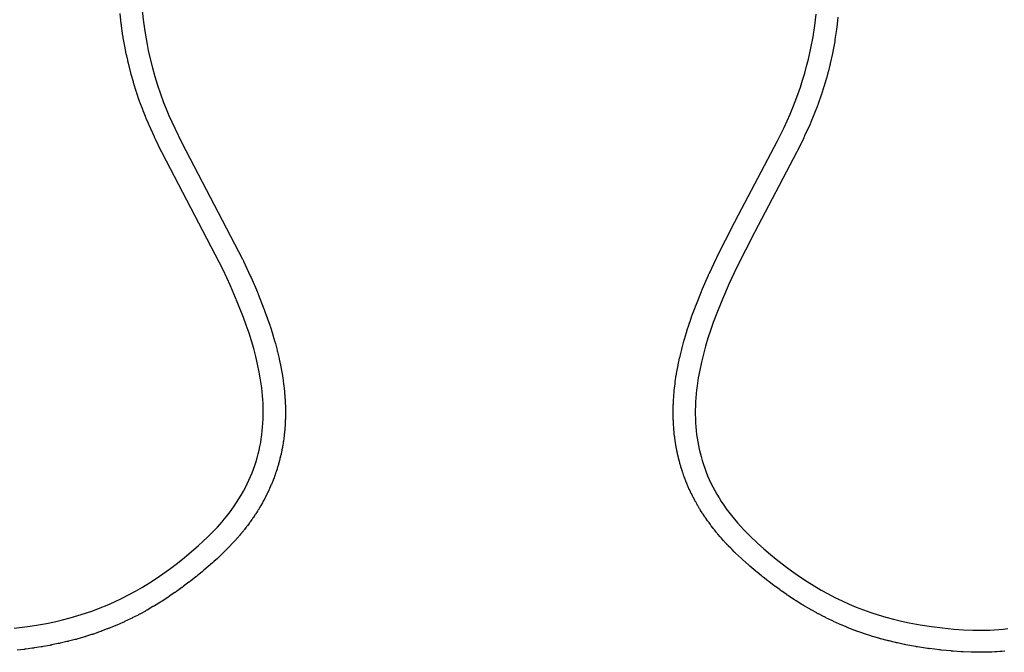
# Model space of a CAD drawing. Extents: x 81 to 161, y -172 to -32.
# Tile 58 of 94: x 135 to 144, y -120 to -114. Entities that reach past the tile are written whole.
import ezdxf

# ---------------------------------------------------------------- set-up
doc = ezdxf.new("R2010")
doc.units = 0
doc.header["$MEASUREMENT"] = 0
doc.layers.add('BLACK', color=7, linetype='CONTINUOUS')

msp = doc.modelspace()

# ---------------------------------------------------------------- linework, layer by layer
at = {"layer": 'BLACK', "linetype": 'CONTINUOUS'}
for p, q in [((136.49, -114.202), (136.501, -114.304)), ((136.301, -114.32), (136.291, -114.228)), ((142.551, -114.335), (142.563, -114.233)), ((142.761, -114.261), (142.75, -114.353)), ((136.301, -114.321), (136.301, -114.32)), ((136.302, -114.328), (136.301, -114.321)), ((136.303, -114.335), (136.302, -114.328)), ((136.303, -114.337), (136.303, -114.335)), ((136.316, -114.428), (136.303, -114.337)), ((136.501, -114.304), (136.515, -114.405)), ((142.536, -114.437), (142.551, -114.335)), ((142.748, -114.37), (142.734, -114.462)), ((142.749, -114.369), (142.748, -114.37)), ((142.75, -114.355), (142.749, -114.362)), ((142.749, -114.362), (142.749, -114.369)), ((142.75, -114.353), (142.75, -114.355)), ((136.316, -114.43), (136.316, -114.428)), ((136.318, -114.436), (136.316, -114.43)), ((136.319, -114.443), (136.318, -114.436)), ((136.319, -114.445), (136.319, -114.443)), ((136.335, -114.535), (136.319, -114.445)), ((136.515, -114.405), (136.533, -114.506)), ((142.517, -114.538), (142.536, -114.437)), ((142.731, -114.479), (142.714, -114.569)), ((142.732, -114.477), (142.731, -114.479)), ((142.733, -114.47), (142.732, -114.477)), ((142.734, -114.463), (142.733, -114.47)), ((142.734, -114.462), (142.734, -114.463)), ((136.335, -114.536), (136.335, -114.535)), ((136.337, -114.544), (136.335, -114.536)), ((136.338, -114.551), (136.337, -114.544)), ((136.338, -114.552), (136.338, -114.551)), ((136.346, -114.592), (136.338, -114.552)), ((136.533, -114.506), (136.544, -114.559)), ((136.544, -114.559), (136.555, -114.611)), ((142.494, -114.639), (142.517, -114.538)), ((142.714, -114.569), (142.714, -114.571)), ((136.346, -114.593), (136.346, -114.592)), ((136.348, -114.6), (136.346, -114.593)), ((136.35, -114.608), (136.348, -114.6)), ((136.35, -114.609), (136.35, -114.608)), ((136.359, -114.648), (136.35, -114.609)), ((136.359, -114.65), (136.359, -114.648)), ((136.361, -114.657), (136.359, -114.65)), ((136.362, -114.664), (136.361, -114.657)), ((136.555, -114.611), (136.582, -114.716)), ((142.478, -114.702), (142.494, -114.639)), ((142.711, -114.587), (142.691, -114.676)), ((142.713, -114.578), (142.711, -114.585)), ((142.711, -114.585), (142.711, -114.587)), ((142.714, -114.571), (142.713, -114.578)), ((136.363, -114.665), (136.362, -114.664)), ((136.386, -114.759), (136.363, -114.665)), ((136.582, -114.716), (136.604, -114.796)), ((142.461, -114.766), (142.478, -114.702)), ((142.674, -114.746), (142.672, -114.753)), ((142.687, -114.693), (142.674, -114.745)), ((142.674, -114.745), (142.674, -114.746)), ((142.689, -114.685), (142.687, -114.692)), ((142.687, -114.692), (142.687, -114.693)), ((142.691, -114.678), (142.689, -114.685)), ((142.691, -114.676), (142.691, -114.678)), ((136.386, -114.761), (136.386, -114.759)), ((136.388, -114.768), (136.386, -114.761)), ((136.39, -114.775), (136.388, -114.768)), ((136.391, -114.776), (136.39, -114.775)), ((136.41, -114.844), (136.391, -114.776)), ((136.604, -114.796), (136.628, -114.874)), ((142.422, -114.891), (142.442, -114.829)), ((142.442, -114.829), (142.461, -114.766)), ((142.651, -114.829), (142.636, -114.879)), ((142.653, -114.821), (142.651, -114.828)), ((142.651, -114.828), (142.651, -114.829)), ((142.655, -114.813), (142.653, -114.821)), ((142.656, -114.812), (142.655, -114.813)), ((142.669, -114.761), (142.656, -114.812)), ((142.67, -114.761), (142.669, -114.761)), ((142.672, -114.753), (142.67, -114.761)), ((136.41, -114.845), (136.41, -114.844)), ((136.412, -114.852), (136.41, -114.845)), ((136.414, -114.859), (136.412, -114.852)), ((136.415, -114.86), (136.414, -114.859)), ((136.435, -114.927), (136.415, -114.86)), ((136.628, -114.874), (136.655, -114.952)), ((142.391, -114.982), (142.422, -114.891)), ((142.631, -114.896), (142.615, -114.946)), ((142.633, -114.888), (142.631, -114.895)), ((142.631, -114.895), (142.631, -114.896)), ((142.636, -114.88), (142.633, -114.888)), ((142.636, -114.879), (142.636, -114.88)), ((136.436, -114.929), (136.435, -114.927)), ((136.438, -114.936), (136.436, -114.929)), ((136.44, -114.943), (136.438, -114.936)), ((136.441, -114.944), (136.44, -114.943)), ((136.463, -115.011), (136.441, -114.944)), ((136.464, -115.012), (136.463, -115.011)), ((136.466, -115.019), (136.464, -115.012)), ((136.655, -114.952), (136.683, -115.029)), ((142.361, -115.059), (142.391, -114.982)), ((142.609, -114.963), (142.581, -115.042)), ((142.61, -114.962), (142.609, -114.963)), ((142.612, -114.955), (142.61, -114.962)), ((142.614, -114.948), (142.612, -114.955)), ((142.615, -114.946), (142.614, -114.948)), ((136.468, -115.026), (136.466, -115.019)), ((136.469, -115.027), (136.468, -115.026)), ((136.494, -115.093), (136.469, -115.027)), ((136.494, -115.094), (136.494, -115.093)), ((136.497, -115.101), (136.494, -115.094)), ((136.499, -115.108), (136.497, -115.101)), ((136.683, -115.029), (136.707, -115.087)), ((136.707, -115.087), (136.731, -115.145)), ((142.329, -115.135), (142.361, -115.059)), ((142.575, -115.059), (142.55, -115.125)), ((142.576, -115.057), (142.575, -115.059)), ((142.578, -115.05), (142.576, -115.057)), ((142.581, -115.044), (142.578, -115.05)), ((142.581, -115.042), (142.581, -115.044)), ((136.5, -115.109), (136.499, -115.108)), ((136.519, -115.156), (136.5, -115.109)), ((136.519, -115.157), (136.519, -115.156)), ((136.522, -115.164), (136.519, -115.157)), ((136.525, -115.171), (136.522, -115.164)), ((136.525, -115.172), (136.525, -115.171)), ((136.545, -115.218), (136.525, -115.172)), ((136.731, -115.145), (136.784, -115.262)), ((142.275, -115.254), (142.329, -115.135)), ((142.543, -115.141), (142.516, -115.207)), ((142.544, -115.14), (142.543, -115.141)), ((142.547, -115.133), (142.544, -115.14)), ((142.55, -115.126), (142.547, -115.133)), ((142.55, -115.125), (142.55, -115.126)), ((136.545, -115.219), (136.545, -115.218)), ((136.548, -115.226), (136.545, -115.219)), ((136.551, -115.233), (136.548, -115.226)), ((136.552, -115.234), (136.551, -115.233)), ((136.6, -115.339), (136.552, -115.234)), ((136.784, -115.262), (136.848, -115.392)), ((142.216, -115.376), (142.275, -115.254)), ((142.509, -115.223), (142.46, -115.331)), ((142.51, -115.221), (142.509, -115.223)), ((142.513, -115.215), (142.51, -115.221)), ((142.516, -115.208), (142.513, -115.215)), ((142.516, -115.207), (142.516, -115.208)), ((136.6, -115.341), (136.6, -115.339)), ((136.604, -115.347), (136.6, -115.341)), ((136.607, -115.354), (136.604, -115.347)), ((136.607, -115.355), (136.607, -115.354)), ((136.665, -115.474), (136.607, -115.355)), ((142.453, -115.347), (142.399, -115.458)), ((142.457, -115.339), (142.453, -115.346)), ((142.453, -115.346), (142.453, -115.347)), ((142.46, -115.332), (142.457, -115.339)), ((142.46, -115.331), (142.46, -115.332)), ((136.848, -115.392), (137.395, -116.443)), ((141.834, -116.1), (142.216, -115.376)), ((136.666, -115.475), (136.665, -115.474)), ((136.669, -115.482), (136.666, -115.475)), ((136.672, -115.488), (136.669, -115.482)), ((136.673, -115.489), (136.672, -115.488)), ((137.219, -116.539), (136.673, -115.489)), ((142.391, -115.474), (142.008, -116.2)), ((142.392, -115.472), (142.391, -115.474)), ((142.395, -115.466), (142.392, -115.472)), ((142.398, -115.46), (142.395, -115.466)), ((142.399, -115.458), (142.398, -115.46)), ((141.67, -116.425), (141.826, -116.116)), ((141.826, -116.115), (141.83, -116.108)), ((141.826, -116.116), (141.826, -116.115)), ((141.83, -116.108), (141.833, -116.101)), ((141.833, -116.101), (141.834, -116.1)), ((142.008, -116.2), (141.846, -116.52)), ((141.663, -116.439), (141.666, -116.433)), ((141.666, -116.433), (141.669, -116.426)), ((141.669, -116.426), (141.67, -116.425)), ((137.395, -116.443), (137.396, -116.445)), ((137.396, -116.445), (137.399, -116.451)), ((137.399, -116.451), (137.402, -116.456)), ((137.402, -116.456), (137.402, -116.459)), ((137.402, -116.459), (137.464, -116.591)), ((141.602, -116.569), (141.662, -116.44)), ((141.662, -116.44), (141.663, -116.439)), ((141.846, -116.52), (141.781, -116.66)), ((137.285, -116.681), (137.219, -116.539)), ((137.464, -116.591), (137.465, -116.592)), ((137.465, -116.592), (137.467, -116.599)), ((137.467, -116.599), (137.471, -116.606)), ((137.471, -116.606), (137.471, -116.607)), ((137.471, -116.607), (137.528, -116.74)), ((141.538, -116.716), (141.595, -116.585)), ((141.595, -116.584), (141.598, -116.577)), ((141.595, -116.585), (141.595, -116.584)), ((141.598, -116.577), (141.601, -116.57)), ((141.601, -116.57), (141.602, -116.569)), ((137.347, -116.825), (137.285, -116.681)), ((141.781, -116.66), (141.719, -116.801)), ((137.528, -116.74), (137.529, -116.742)), ((137.529, -116.742), (137.532, -116.748)), ((137.532, -116.748), (137.535, -116.755)), ((137.535, -116.755), (137.535, -116.757)), ((137.535, -116.757), (137.587, -116.888)), ((141.479, -116.862), (141.531, -116.732)), ((141.531, -116.732), (141.532, -116.73)), ((141.532, -116.73), (141.534, -116.724)), ((141.534, -116.724), (141.537, -116.717)), ((141.537, -116.717), (141.538, -116.716)), ((137.403, -116.966), (137.347, -116.825)), ((141.473, -116.877), (141.476, -116.87)), ((141.473, -116.878), (141.473, -116.877)), ((141.476, -116.87), (141.478, -116.863)), ((141.478, -116.863), (141.479, -116.862)), ((141.719, -116.801), (141.662, -116.942)), ((137.587, -116.888), (137.587, -116.889)), ((137.587, -116.889), (137.59, -116.896)), ((137.59, -116.896), (137.593, -116.903)), ((137.593, -116.903), (137.593, -116.904)), ((137.593, -116.904), (137.614, -116.963)), ((137.614, -116.963), (137.615, -116.963)), ((137.615, -116.963), (137.617, -116.971)), ((141.425, -117.012), (141.445, -116.953)), ((141.445, -116.952), (141.448, -116.945)), ((141.445, -116.953), (141.445, -116.952)), ((141.448, -116.945), (141.451, -116.938)), ((141.451, -116.937), (141.473, -116.878)), ((141.451, -116.938), (141.451, -116.937)), ((141.662, -116.942), (141.636, -117.012)), ((137.428, -117.037), (137.403, -116.966)), ((137.453, -117.109), (137.428, -117.037)), ((137.617, -116.971), (137.62, -116.978)), ((137.62, -116.978), (137.62, -116.979)), ((137.62, -116.979), (137.64, -117.038)), ((137.64, -117.038), (137.64, -117.039)), ((137.64, -117.039), (137.643, -117.046)), ((137.643, -117.046), (137.645, -117.053)), ((137.645, -117.053), (137.645, -117.055)), ((141.4, -117.087), (141.419, -117.028)), ((141.419, -117.027), (141.422, -117.02)), ((141.419, -117.028), (141.419, -117.027)), ((141.422, -117.02), (141.424, -117.013)), ((141.424, -117.013), (141.425, -117.012)), ((141.636, -117.012), (141.612, -117.084)), ((137.475, -117.178), (137.453, -117.109)), ((137.645, -117.055), (137.663, -117.112)), ((137.663, -117.112), (137.664, -117.113)), ((137.664, -117.113), (137.666, -117.12)), ((137.666, -117.12), (137.668, -117.127)), ((137.668, -117.127), (137.668, -117.128)), ((137.668, -117.128), (137.685, -117.186)), ((141.377, -117.163), (141.395, -117.104)), ((141.395, -117.103), (141.398, -117.095)), ((141.395, -117.104), (141.395, -117.103)), ((141.398, -117.095), (141.4, -117.088)), ((141.4, -117.088), (141.4, -117.087)), ((141.612, -117.084), (141.588, -117.155)), ((137.495, -117.248), (137.475, -117.178)), ((137.685, -117.186), (137.686, -117.187)), ((137.686, -117.187), (137.688, -117.194)), ((137.688, -117.194), (137.69, -117.202)), ((137.69, -117.202), (137.69, -117.203)), ((137.69, -117.203), (137.705, -117.261)), ((141.356, -117.24), (141.372, -117.18)), ((141.372, -117.18), (141.373, -117.179)), ((141.373, -117.179), (141.375, -117.171)), ((141.375, -117.171), (141.377, -117.164)), ((141.377, -117.164), (141.377, -117.163)), ((141.567, -117.226), (141.548, -117.298)), ((141.588, -117.155), (141.567, -117.226)), ((137.513, -117.318), (137.495, -117.248)), ((137.53, -117.388), (137.513, -117.318)), ((137.705, -117.261), (137.706, -117.262)), ((137.706, -117.262), (137.707, -117.269)), ((137.707, -117.269), (137.709, -117.277)), ((137.709, -117.277), (137.709, -117.278)), ((137.709, -117.278), (137.723, -117.337)), ((141.335, -117.326), (141.337, -117.318)), ((141.337, -117.317), (141.352, -117.257)), ((141.337, -117.318), (141.337, -117.317)), ((141.352, -117.255), (141.354, -117.248)), ((141.352, -117.257), (141.352, -117.255)), ((141.354, -117.248), (141.356, -117.241)), ((141.356, -117.241), (141.356, -117.24)), ((141.548, -117.298), (141.53, -117.37)), ((137.545, -117.459), (137.53, -117.388)), ((137.723, -117.337), (137.724, -117.338)), ((137.724, -117.338), (137.725, -117.345)), ((137.725, -117.345), (137.727, -117.352)), ((137.727, -117.352), (137.727, -117.354)), ((137.727, -117.354), (137.739, -117.413)), ((141.317, -117.409), (141.319, -117.402)), ((141.317, -117.411), (141.317, -117.409)), ((141.319, -117.402), (141.32, -117.395)), ((141.32, -117.394), (141.333, -117.334)), ((141.32, -117.395), (141.32, -117.394)), ((141.333, -117.333), (141.335, -117.326)), ((141.333, -117.334), (141.333, -117.333)), ((141.53, -117.37), (141.515, -117.441)), ((137.557, -117.53), (137.545, -117.459)), ((137.739, -117.413), (137.74, -117.415)), ((137.74, -117.415), (137.741, -117.422)), ((137.741, -117.422), (137.743, -117.429)), ((137.743, -117.429), (137.743, -117.431)), ((137.743, -117.431), (137.753, -117.491)), ((137.753, -117.491), (137.754, -117.492)), ((137.754, -117.492), (137.755, -117.499)), ((141.294, -117.548), (141.303, -117.488)), ((141.303, -117.486), (141.305, -117.479)), ((141.303, -117.488), (141.303, -117.486)), ((141.305, -117.479), (141.306, -117.472)), ((141.306, -117.471), (141.317, -117.411)), ((141.306, -117.472), (141.306, -117.471)), ((141.515, -117.441), (141.502, -117.512)), ((137.567, -117.602), (137.557, -117.53)), ((137.755, -117.499), (137.756, -117.506)), ((137.756, -117.506), (137.756, -117.508)), ((137.756, -117.508), (137.764, -117.568)), ((137.764, -117.568), (137.764, -117.569)), ((137.764, -117.569), (137.765, -117.577)), ((137.765, -117.577), (137.766, -117.584)), ((137.766, -117.584), (137.766, -117.585)), ((137.766, -117.585), (137.769, -117.608)), ((141.289, -117.588), (141.292, -117.566)), ((141.292, -117.564), (141.293, -117.557)), ((141.292, -117.566), (141.292, -117.564)), ((141.293, -117.557), (141.294, -117.55)), ((141.294, -117.55), (141.294, -117.548)), ((141.491, -117.584), (141.487, -117.619)), ((141.502, -117.512), (141.491, -117.584)), ((137.571, -117.637), (137.567, -117.602)), ((137.574, -117.673), (137.571, -117.637)), ((137.577, -117.708), (137.574, -117.673)), ((137.769, -117.608), (137.769, -117.609)), ((137.769, -117.609), (137.77, -117.616)), ((137.77, -117.616), (137.771, -117.624)), ((137.771, -117.624), (137.771, -117.625)), ((137.771, -117.625), (137.773, -117.647)), ((137.773, -117.647), (137.773, -117.648)), ((137.773, -117.648), (137.773, -117.656)), ((137.773, -117.656), (137.774, -117.664)), ((137.774, -117.664), (137.774, -117.664)), ((137.774, -117.664), (137.776, -117.686)), ((141.281, -117.668), (141.283, -117.645)), ((141.281, -117.669), (141.281, -117.668)), ((141.281, -117.677), (141.281, -117.669)), ((141.283, -117.644), (141.284, -117.636)), ((141.283, -117.645), (141.283, -117.644)), ((141.284, -117.636), (141.285, -117.628)), ((141.285, -117.627), (141.287, -117.605)), ((141.285, -117.628), (141.285, -117.627)), ((141.287, -117.604), (141.288, -117.597)), ((141.287, -117.605), (141.287, -117.604)), ((141.288, -117.597), (141.289, -117.589)), ((141.289, -117.589), (141.289, -117.588)), ((141.483, -117.655), (141.48, -117.692)), ((141.487, -117.619), (141.483, -117.655)), ((137.579, -117.743), (137.577, -117.708)), ((137.58, -117.779), (137.579, -117.743)), ((137.776, -117.686), (137.776, -117.687)), ((137.776, -117.687), (137.776, -117.695)), ((137.776, -117.695), (137.777, -117.703)), ((137.777, -117.703), (137.777, -117.704)), ((137.777, -117.704), (137.778, -117.725)), ((137.778, -117.725), (137.778, -117.726)), ((137.778, -117.726), (137.779, -117.734)), ((137.779, -117.734), (137.779, -117.742)), ((137.779, -117.742), (137.779, -117.743)), ((137.779, -117.743), (137.78, -117.765)), ((141.276, -117.752), (141.277, -117.751)), ((141.276, -117.76), (141.276, -117.752)), ((141.276, -117.768), (141.276, -117.76)), ((141.277, -117.751), (141.278, -117.727)), ((141.278, -117.711), (141.279, -117.71)), ((141.278, -117.719), (141.278, -117.711)), ((141.278, -117.726), (141.278, -117.719)), ((141.278, -117.727), (141.278, -117.726)), ((141.279, -117.71), (141.28, -117.686)), ((141.28, -117.685), (141.281, -117.677)), ((141.28, -117.686), (141.28, -117.685)), ((141.478, -117.729), (141.476, -117.767)), ((141.48, -117.692), (141.478, -117.729)), ((137.579, -117.884), (137.58, -117.849)), ((137.581, -117.814), (137.58, -117.779)), ((137.58, -117.849), (137.581, -117.814)), ((137.78, -117.765), (137.78, -117.766)), ((137.78, -117.766), (137.78, -117.773)), ((137.78, -117.773), (137.78, -117.781)), ((137.78, -117.781), (137.78, -117.782)), ((137.78, -117.782), (137.78, -117.804)), ((137.78, -117.804), (137.781, -117.805)), ((137.781, -117.822), (137.78, -117.844)), ((137.78, -117.844), (137.781, -117.845)), ((137.781, -117.845), (137.78, -117.852)), ((137.78, -117.852), (137.78, -117.86)), ((137.781, -117.805), (137.781, -117.813)), ((137.781, -117.813), (137.781, -117.821)), ((137.781, -117.821), (137.781, -117.822)), ((141.275, -117.793), (141.276, -117.769)), ((141.275, -117.794), (141.275, -117.793)), ((141.275, -117.802), (141.275, -117.794)), ((141.275, -117.809), (141.275, -117.802)), ((141.275, -117.81), (141.275, -117.809)), ((141.275, -117.835), (141.275, -117.81)), ((141.275, -117.836), (141.275, -117.835)), ((141.275, -117.843), (141.275, -117.836)), ((141.275, -117.851), (141.275, -117.843)), ((141.275, -117.852), (141.275, -117.851)), ((141.276, -117.876), (141.275, -117.852)), ((141.276, -117.769), (141.276, -117.768)), ((141.476, -117.767), (141.475, -117.804)), ((141.475, -117.804), (141.475, -117.841)), ((141.475, -117.841), (141.476, -117.879)), ((137.575, -117.955), (137.578, -117.92)), ((137.578, -117.92), (137.579, -117.884)), ((137.777, -117.94), (137.775, -117.962)), ((137.778, -117.931), (137.777, -117.939)), ((137.777, -117.939), (137.777, -117.94)), ((137.779, -117.901), (137.778, -117.923)), ((137.778, -117.923), (137.778, -117.924)), ((137.778, -117.924), (137.778, -117.931)), ((137.78, -117.884), (137.779, -117.892)), ((137.779, -117.892), (137.779, -117.899)), ((137.779, -117.899), (137.779, -117.901)), ((137.78, -117.86), (137.78, -117.861)), ((137.78, -117.861), (137.78, -117.883)), ((137.78, -117.883), (137.78, -117.884)), ((141.276, -117.877), (141.276, -117.876)), ((141.276, -117.885), (141.276, -117.877)), ((141.276, -117.893), (141.276, -117.885)), ((141.277, -117.894), (141.276, -117.893)), ((141.278, -117.918), (141.277, -117.894)), ((141.277, -117.919), (141.278, -117.918)), ((141.278, -117.927), (141.277, -117.919)), ((141.278, -117.934), (141.278, -117.927)), ((141.279, -117.935), (141.278, -117.934)), ((141.28, -117.96), (141.279, -117.935)), ((141.476, -117.879), (141.478, -117.916)), ((141.478, -117.916), (141.48, -117.953)), ((137.563, -118.06), (137.568, -118.025)), ((137.568, -118.025), (137.572, -117.99)), ((137.572, -117.99), (137.575, -117.955)), ((137.77, -118.019), (137.768, -118.042)), ((137.771, -118.011), (137.77, -118.018)), ((137.77, -118.018), (137.77, -118.019)), ((137.772, -118.003), (137.771, -118.011)), ((137.774, -117.979), (137.772, -118.002)), ((137.772, -118.002), (137.772, -118.003)), ((137.775, -117.971), (137.774, -117.978)), ((137.774, -117.978), (137.774, -117.979)), ((137.775, -117.962), (137.775, -117.963)), ((137.775, -117.963), (137.775, -117.971)), ((141.28, -117.961), (141.28, -117.96)), ((141.281, -117.968), (141.28, -117.961)), ((141.281, -117.976), (141.281, -117.968)), ((141.282, -117.977), (141.281, -117.976)), ((141.284, -117.998), (141.282, -117.977)), ((141.283, -118), (141.284, -117.998)), ((141.284, -118.007), (141.283, -118)), ((141.285, -118.015), (141.284, -118.007)), ((141.285, -118.016), (141.285, -118.015)), ((141.288, -118.037), (141.285, -118.016)), ((141.48, -117.953), (141.483, -117.987)), ((141.483, -117.987), (141.487, -118.021)), ((141.487, -118.021), (141.492, -118.055)), ((137.551, -118.129), (137.558, -118.095)), ((137.558, -118.095), (137.563, -118.06)), ((137.76, -118.098), (137.756, -118.121)), ((137.761, -118.09), (137.76, -118.097)), ((137.76, -118.097), (137.76, -118.098)), ((137.762, -118.082), (137.761, -118.09)), ((137.765, -118.059), (137.762, -118.081)), ((137.762, -118.081), (137.762, -118.082)), ((137.766, -118.058), (137.765, -118.059)), ((137.767, -118.05), (137.766, -118.058)), ((137.768, -118.043), (137.767, -118.05)), ((137.768, -118.042), (137.768, -118.043)), ((141.288, -118.038), (141.288, -118.037)), ((141.289, -118.046), (141.288, -118.038)), ((141.29, -118.053), (141.289, -118.046)), ((141.29, -118.054), (141.29, -118.053)), ((141.293, -118.076), (141.29, -118.054)), ((141.293, -118.077), (141.293, -118.076)), ((141.294, -118.084), (141.293, -118.077)), ((141.295, -118.092), (141.294, -118.084)), ((141.295, -118.093), (141.295, -118.092)), ((141.299, -118.114), (141.295, -118.093)), ((141.299, -118.115), (141.299, -118.114)), ((141.3, -118.123), (141.299, -118.115)), ((141.492, -118.055), (141.497, -118.089)), ((141.497, -118.089), (141.503, -118.122)), ((137.527, -118.232), (137.536, -118.198)), ((137.536, -118.198), (137.544, -118.164)), ((137.544, -118.164), (137.551, -118.129)), ((137.739, -118.208), (137.737, -118.215)), ((137.741, -118.201), (137.739, -118.208)), ((137.745, -118.177), (137.741, -118.2)), ((137.741, -118.2), (137.741, -118.201)), ((137.746, -118.176), (137.745, -118.177)), ((137.747, -118.169), (137.746, -118.176)), ((137.749, -118.161), (137.747, -118.169)), ((137.753, -118.138), (137.749, -118.16)), ((137.749, -118.16), (137.749, -118.161)), ((137.755, -118.129), (137.753, -118.137)), ((137.753, -118.137), (137.753, -118.138)), ((137.756, -118.122), (137.755, -118.129)), ((137.756, -118.121), (137.756, -118.122)), ((141.301, -118.13), (141.3, -118.123)), ((141.302, -118.131), (141.301, -118.13)), ((141.306, -118.152), (141.302, -118.131)), ((141.306, -118.154), (141.306, -118.152)), ((141.307, -118.161), (141.306, -118.154)), ((141.308, -118.168), (141.307, -118.161)), ((141.309, -118.17), (141.308, -118.168)), ((141.313, -118.191), (141.309, -118.17)), ((141.313, -118.192), (141.313, -118.191)), ((141.315, -118.199), (141.313, -118.192)), ((141.317, -118.207), (141.315, -118.199)), ((141.317, -118.208), (141.317, -118.207)), ((141.322, -118.229), (141.317, -118.208)), ((141.503, -118.122), (141.51, -118.156)), ((141.51, -118.156), (141.518, -118.189)), ((141.518, -118.189), (141.527, -118.222)), ((137.505, -118.301), (137.516, -118.266)), ((137.516, -118.266), (137.527, -118.232)), ((137.717, -118.294), (137.71, -118.317)), ((137.719, -118.286), (137.717, -118.293)), ((137.717, -118.293), (137.717, -118.294)), ((137.721, -118.279), (137.719, -118.286)), ((137.727, -118.256), (137.721, -118.278)), ((137.721, -118.278), (137.721, -118.279)), ((137.728, -118.254), (137.727, -118.256)), ((137.729, -118.247), (137.728, -118.254)), ((137.731, -118.24), (137.729, -118.247)), ((137.737, -118.217), (137.731, -118.239)), ((137.731, -118.239), (137.731, -118.24)), ((137.737, -118.215), (137.737, -118.217)), ((141.322, -118.23), (141.322, -118.229)), ((141.324, -118.237), (141.322, -118.23)), ((141.326, -118.244), (141.324, -118.237)), ((141.326, -118.246), (141.326, -118.244)), ((141.332, -118.266), (141.326, -118.246)), ((141.332, -118.268), (141.332, -118.266)), ((141.334, -118.275), (141.332, -118.268)), ((141.336, -118.282), (141.334, -118.275)), ((141.336, -118.283), (141.336, -118.282)), ((141.343, -118.307), (141.336, -118.283)), ((141.527, -118.222), (141.537, -118.257)), ((141.537, -118.257), (141.548, -118.292)), ((141.548, -118.292), (141.56, -118.327)), ((137.466, -118.402), (137.48, -118.368)), ((137.48, -118.368), (137.493, -118.335)), ((137.493, -118.335), (137.505, -118.301)), ((137.692, -118.373), (137.684, -118.396)), ((137.695, -118.365), (137.692, -118.372)), ((137.692, -118.372), (137.692, -118.373)), ((137.697, -118.358), (137.695, -118.365)), ((137.705, -118.334), (137.697, -118.357)), ((137.697, -118.357), (137.697, -118.358)), ((137.707, -118.326), (137.705, -118.333)), ((137.705, -118.333), (137.705, -118.334)), ((137.71, -118.319), (137.707, -118.326)), ((137.71, -118.317), (137.71, -118.319)), ((141.343, -118.308), (141.343, -118.307)), ((141.345, -118.315), (141.343, -118.308)), ((141.347, -118.322), (141.345, -118.315)), ((141.348, -118.323), (141.347, -118.322)), ((141.355, -118.347), (141.348, -118.323)), ((141.355, -118.348), (141.355, -118.347)), ((141.358, -118.355), (141.355, -118.348)), ((141.36, -118.362), (141.358, -118.355)), ((141.361, -118.363), (141.36, -118.362)), ((141.369, -118.386), (141.361, -118.363)), ((141.56, -118.327), (141.573, -118.361)), ((141.573, -118.361), (141.586, -118.394)), ((137.42, -118.5), (137.436, -118.467)), ((137.436, -118.467), (137.452, -118.435)), ((137.452, -118.435), (137.466, -118.402)), ((137.653, -118.473), (137.65, -118.48)), ((137.654, -118.472), (137.653, -118.473)), ((137.663, -118.45), (137.654, -118.472)), ((137.666, -118.442), (137.663, -118.449)), ((137.663, -118.449), (137.663, -118.45)), ((137.669, -118.435), (137.666, -118.442)), ((137.678, -118.412), (137.669, -118.434)), ((137.669, -118.434), (137.669, -118.435)), ((137.681, -118.404), (137.678, -118.411)), ((137.678, -118.411), (137.678, -118.412)), ((137.683, -118.397), (137.681, -118.404)), ((137.684, -118.396), (137.683, -118.397)), ((141.369, -118.388), (141.369, -118.386)), ((141.372, -118.395), (141.369, -118.388)), ((141.374, -118.402), (141.372, -118.395)), ((141.375, -118.403), (141.374, -118.402)), ((141.383, -118.426), (141.375, -118.403)), ((141.384, -118.427), (141.383, -118.426)), ((141.386, -118.434), (141.384, -118.427)), ((141.389, -118.441), (141.386, -118.434)), ((141.39, -118.442), (141.389, -118.441)), ((141.399, -118.464), (141.39, -118.442)), ((141.399, -118.465), (141.399, -118.464)), ((141.402, -118.472), (141.399, -118.465)), ((141.405, -118.479), (141.402, -118.472)), ((141.586, -118.394), (141.601, -118.427)), ((141.601, -118.427), (141.616, -118.46)), ((141.616, -118.46), (141.632, -118.493)), ((137.382, -118.568), (137.402, -118.534)), ((137.402, -118.534), (137.42, -118.5)), ((137.612, -118.563), (137.602, -118.584)), ((137.613, -118.562), (137.612, -118.563)), ((137.616, -118.555), (137.613, -118.562)), ((137.619, -118.548), (137.616, -118.555)), ((137.62, -118.547), (137.619, -118.548)), ((137.63, -118.526), (137.62, -118.547)), ((137.631, -118.525), (137.63, -118.526)), ((137.634, -118.518), (137.631, -118.525)), ((137.637, -118.511), (137.634, -118.518)), ((137.647, -118.488), (137.637, -118.51)), ((137.637, -118.51), (137.637, -118.511)), ((137.65, -118.48), (137.647, -118.487)), ((137.647, -118.487), (137.647, -118.488)), ((141.405, -118.48), (141.405, -118.479)), ((141.415, -118.502), (141.405, -118.48)), ((141.415, -118.503), (141.415, -118.502)), ((141.418, -118.51), (141.415, -118.503)), ((141.421, -118.517), (141.418, -118.51)), ((141.422, -118.518), (141.421, -118.517)), ((141.432, -118.539), (141.422, -118.518)), ((141.433, -118.541), (141.432, -118.539)), ((141.436, -118.547), (141.433, -118.541)), ((141.439, -118.554), (141.436, -118.547)), ((141.44, -118.555), (141.439, -118.554)), ((141.45, -118.576), (141.44, -118.555)), ((141.632, -118.493), (141.65, -118.527)), ((141.65, -118.527), (141.669, -118.561)), ((141.669, -118.561), (141.689, -118.594)), ((137.319, -118.667), (137.341, -118.635)), ((137.341, -118.635), (137.362, -118.602)), ((137.362, -118.602), (137.382, -118.568)), ((137.573, -118.638), (137.559, -118.662)), ((137.577, -118.631), (137.573, -118.637)), ((137.573, -118.637), (137.573, -118.638)), ((137.581, -118.624), (137.577, -118.631)), ((137.594, -118.6), (137.581, -118.623)), ((137.581, -118.623), (137.581, -118.624)), ((137.598, -118.592), (137.594, -118.599)), ((137.594, -118.599), (137.594, -118.6)), ((137.601, -118.585), (137.598, -118.592)), ((137.602, -118.584), (137.601, -118.585)), ((141.451, -118.578), (141.45, -118.576)), ((141.454, -118.584), (141.451, -118.578)), ((141.458, -118.591), (141.454, -118.584)), ((141.458, -118.592), (141.458, -118.591)), ((141.471, -118.615), (141.458, -118.592)), ((141.471, -118.616), (141.471, -118.615)), ((141.475, -118.623), (141.471, -118.616)), ((141.478, -118.629), (141.475, -118.623)), ((141.479, -118.63), (141.478, -118.629)), ((141.492, -118.653), (141.479, -118.63)), ((141.689, -118.594), (141.709, -118.627)), ((141.709, -118.627), (141.731, -118.659)), ((137.249, -118.762), (137.273, -118.731)), ((137.273, -118.731), (137.297, -118.699)), ((137.297, -118.699), (137.319, -118.667)), ((137.513, -118.738), (137.509, -118.744)), ((137.528, -118.714), (137.513, -118.737)), ((137.513, -118.737), (137.513, -118.738)), ((137.532, -118.707), (137.528, -118.713)), ((137.528, -118.713), (137.528, -118.714)), ((137.536, -118.701), (137.532, -118.707)), ((137.537, -118.7), (137.536, -118.701)), ((137.551, -118.677), (137.537, -118.7)), ((137.555, -118.669), (137.551, -118.676)), ((137.551, -118.676), (137.551, -118.677)), ((137.559, -118.663), (137.555, -118.669)), ((137.559, -118.662), (137.559, -118.663)), ((141.492, -118.654), (141.492, -118.653)), ((141.496, -118.661), (141.492, -118.654)), ((141.5, -118.667), (141.496, -118.661)), ((141.5, -118.668), (141.5, -118.667)), ((141.514, -118.691), (141.5, -118.668)), ((141.514, -118.692), (141.514, -118.691)), ((141.518, -118.698), (141.514, -118.692)), ((141.522, -118.705), (141.518, -118.698)), ((141.523, -118.706), (141.522, -118.705)), ((141.537, -118.728), (141.523, -118.706)), ((141.537, -118.729), (141.537, -118.728)), ((141.541, -118.735), (141.537, -118.729)), ((141.545, -118.741), (141.541, -118.735)), ((141.731, -118.659), (141.753, -118.691)), ((141.753, -118.691), (141.776, -118.722)), ((141.776, -118.722), (141.8, -118.753)), ((137.167, -118.857), (137.209, -118.81)), ((137.209, -118.81), (137.229, -118.786)), ((137.229, -118.786), (137.249, -118.762)), ((137.453, -118.824), (137.438, -118.845)), ((137.454, -118.823), (137.453, -118.824)), ((137.459, -118.817), (137.454, -118.823)), ((137.463, -118.811), (137.459, -118.817)), ((137.464, -118.81), (137.463, -118.811)), ((137.479, -118.788), (137.464, -118.81)), ((137.48, -118.787), (137.479, -118.788)), ((137.484, -118.781), (137.48, -118.787)), ((137.488, -118.775), (137.484, -118.781)), ((137.489, -118.774), (137.488, -118.775)), ((137.504, -118.751), (137.489, -118.774)), ((137.505, -118.751), (137.504, -118.751)), ((137.509, -118.744), (137.505, -118.751)), ((141.546, -118.742), (141.545, -118.741)), ((141.561, -118.764), (141.546, -118.742)), ((141.561, -118.765), (141.561, -118.764)), ((141.565, -118.771), (141.561, -118.765)), ((141.57, -118.778), (141.565, -118.771)), ((141.585, -118.8), (141.57, -118.778)), ((141.57, -118.778), (141.57, -118.778)), ((141.586, -118.801), (141.585, -118.8)), ((141.59, -118.807), (141.586, -118.801)), ((141.595, -118.813), (141.59, -118.807)), ((141.596, -118.814), (141.595, -118.813)), ((141.611, -118.835), (141.596, -118.814)), ((141.8, -118.753), (141.827, -118.786)), ((141.827, -118.786), (141.855, -118.819)), ((141.855, -118.819), (141.884, -118.851)), ((137.077, -118.949), (137.123, -118.904)), ((137.123, -118.904), (137.167, -118.857)), ((137.383, -118.914), (137.378, -118.92)), ((137.388, -118.908), (137.383, -118.914)), ((137.4, -118.893), (137.388, -118.907)), ((137.388, -118.907), (137.388, -118.908)), ((137.401, -118.893), (137.4, -118.893)), ((137.405, -118.887), (137.401, -118.893)), ((137.41, -118.881), (137.405, -118.887)), ((137.411, -118.88), (137.41, -118.881)), ((137.427, -118.859), (137.411, -118.88)), ((137.428, -118.858), (137.427, -118.859)), ((137.432, -118.852), (137.428, -118.858)), ((137.437, -118.846), (137.432, -118.852)), ((137.438, -118.845), (137.437, -118.846)), ((141.611, -118.836), (141.611, -118.835)), ((141.616, -118.842), (141.611, -118.836)), ((141.621, -118.848), (141.616, -118.842)), ((141.621, -118.849), (141.621, -118.848)), ((141.637, -118.87), (141.621, -118.849)), ((141.638, -118.871), (141.637, -118.87)), ((141.643, -118.877), (141.638, -118.871)), ((141.647, -118.883), (141.643, -118.877)), ((141.648, -118.883), (141.647, -118.883)), ((141.667, -118.907), (141.648, -118.883)), ((141.668, -118.908), (141.667, -118.907)), ((141.673, -118.914), (141.668, -118.908)), ((141.678, -118.92), (141.673, -118.914)), ((141.884, -118.851), (141.913, -118.883)), ((141.913, -118.883), (141.942, -118.912)), ((141.942, -118.912), (141.971, -118.941)), ((136.996, -119.024), (137.037, -118.987)), ((137.037, -118.987), (137.077, -118.949)), ((137.308, -118.999), (137.272, -119.037)), ((137.309, -118.998), (137.308, -118.999)), ((137.314, -118.993), (137.309, -118.998)), ((137.319, -118.988), (137.314, -118.993)), ((137.354, -118.948), (137.319, -118.986)), ((137.319, -118.986), (137.319, -118.988)), ((137.355, -118.947), (137.354, -118.948)), ((137.36, -118.941), (137.355, -118.947)), ((137.365, -118.936), (137.36, -118.941)), ((137.366, -118.934), (137.365, -118.936)), ((137.377, -118.921), (137.366, -118.934)), ((137.378, -118.92), (137.377, -118.921)), ((141.679, -118.921), (141.678, -118.92)), ((141.698, -118.944), (141.679, -118.921)), ((141.699, -118.945), (141.698, -118.944)), ((141.704, -118.951), (141.699, -118.945)), ((141.709, -118.956), (141.704, -118.951)), ((141.71, -118.957), (141.709, -118.956)), ((141.73, -118.98), (141.71, -118.957)), ((141.731, -118.981), (141.73, -118.98)), ((141.736, -118.986), (141.731, -118.981)), ((141.741, -118.992), (141.736, -118.986)), ((141.742, -118.993), (141.741, -118.992)), ((141.763, -119.015), (141.742, -118.993)), ((141.971, -118.941), (142.031, -118.998)), ((142.031, -118.998), (142.092, -119.052)), ((136.91, -119.098), (136.996, -119.024)), ((137.216, -119.092), (137.211, -119.098)), ((137.222, -119.087), (137.216, -119.092)), ((137.223, -119.086), (137.222, -119.087)), ((137.259, -119.05), (137.223, -119.086)), ((137.261, -119.049), (137.259, -119.05)), ((137.266, -119.043), (137.261, -119.049)), ((137.271, -119.038), (137.266, -119.043)), ((137.272, -119.037), (137.271, -119.038)), ((141.763, -119.016), (141.763, -119.015)), ((141.769, -119.021), (141.763, -119.016)), ((141.774, -119.027), (141.769, -119.021)), ((141.775, -119.028), (141.774, -119.027)), ((141.794, -119.047), (141.775, -119.028)), ((141.794, -119.048), (141.794, -119.047)), ((141.8, -119.053), (141.794, -119.048)), ((141.805, -119.059), (141.8, -119.053)), ((141.806, -119.06), (141.805, -119.059)), ((141.826, -119.079), (141.806, -119.06)), ((141.826, -119.08), (141.826, -119.079)), ((141.832, -119.085), (141.826, -119.08)), ((141.837, -119.09), (141.832, -119.085)), ((141.838, -119.091), (141.837, -119.09)), ((141.89, -119.14), (141.838, -119.091)), ((142.092, -119.052), (142.154, -119.105)), ((136.795, -119.191), (136.854, -119.145)), ((136.854, -119.145), (136.91, -119.098)), ((137.122, -119.18), (137.046, -119.245)), ((137.123, -119.179), (137.122, -119.18)), ((137.129, -119.174), (137.123, -119.179)), ((137.134, -119.169), (137.129, -119.174)), ((137.135, -119.168), (137.134, -119.169)), ((137.167, -119.139), (137.135, -119.168)), ((137.173, -119.133), (137.167, -119.139)), ((137.167, -119.139), (137.167, -119.139)), ((137.179, -119.128), (137.173, -119.133)), ((137.21, -119.098), (137.179, -119.127)), ((137.179, -119.127), (137.179, -119.128)), ((137.211, -119.098), (137.21, -119.098)), ((141.891, -119.141), (141.89, -119.14)), ((141.896, -119.146), (141.891, -119.141)), ((141.902, -119.151), (141.896, -119.146)), ((141.903, -119.151), (141.902, -119.151)), ((141.954, -119.197), (141.903, -119.151)), ((142.154, -119.105), (142.205, -119.147)), ((142.205, -119.147), (142.257, -119.188)), ((136.677, -119.278), (136.736, -119.235)), ((136.736, -119.235), (136.795, -119.191)), ((137.033, -119.257), (136.986, -119.295)), ((137.034, -119.256), (137.033, -119.257)), ((137.039, -119.251), (137.034, -119.256)), ((137.045, -119.246), (137.039, -119.251)), ((137.046, -119.245), (137.045, -119.246)), ((141.955, -119.198), (141.954, -119.197)), ((141.961, -119.203), (141.955, -119.198)), ((141.966, -119.208), (141.961, -119.203)), ((141.967, -119.209), (141.966, -119.208)), ((142.02, -119.253), (141.967, -119.209)), ((142.02, -119.254), (142.02, -119.253)), ((142.026, -119.259), (142.02, -119.254)), ((142.032, -119.264), (142.026, -119.259)), ((142.033, -119.264), (142.032, -119.264)), ((142.073, -119.297), (142.033, -119.264)), ((142.257, -119.188), (142.309, -119.228)), ((142.309, -119.228), (142.362, -119.266)), ((142.362, -119.266), (142.423, -119.308)), ((136.492, -119.398), (136.554, -119.36)), ((136.554, -119.36), (136.616, -119.32)), ((136.616, -119.32), (136.677, -119.278)), ((136.911, -119.354), (136.862, -119.391)), ((136.912, -119.354), (136.911, -119.354)), ((136.918, -119.349), (136.912, -119.354)), ((136.924, -119.344), (136.918, -119.349)), ((136.972, -119.306), (136.924, -119.344)), ((136.924, -119.344), (136.924, -119.344)), ((136.973, -119.306), (136.972, -119.306)), ((136.979, -119.301), (136.973, -119.306)), ((136.985, -119.296), (136.979, -119.301)), ((136.986, -119.295), (136.985, -119.296)), ((142.074, -119.298), (142.073, -119.297)), ((142.08, -119.303), (142.074, -119.298)), ((142.086, -119.308), (142.08, -119.303)), ((142.087, -119.308), (142.086, -119.308)), ((142.128, -119.341), (142.087, -119.308)), ((142.135, -119.346), (142.128, -119.341)), ((142.128, -119.341), (142.128, -119.341)), ((142.141, -119.351), (142.135, -119.346)), ((142.142, -119.351), (142.141, -119.351)), ((142.183, -119.383), (142.142, -119.351)), ((142.423, -119.308), (142.484, -119.349)), ((142.484, -119.349), (142.546, -119.387)), ((136.366, -119.469), (136.429, -119.435)), ((136.429, -119.435), (136.492, -119.398)), ((136.784, -119.447), (136.734, -119.481)), ((136.786, -119.446), (136.784, -119.447)), ((136.792, -119.442), (136.786, -119.446)), ((136.798, -119.438), (136.792, -119.442)), ((136.799, -119.437), (136.798, -119.438)), ((136.848, -119.401), (136.799, -119.437)), ((136.849, -119.401), (136.848, -119.401)), ((136.855, -119.396), (136.849, -119.401)), ((136.861, -119.392), (136.855, -119.396)), ((136.862, -119.391), (136.861, -119.392)), ((142.184, -119.384), (142.183, -119.383)), ((142.19, -119.388), (142.184, -119.384)), ((142.196, -119.393), (142.19, -119.388)), ((142.197, -119.393), (142.196, -119.393)), ((142.239, -119.424), (142.197, -119.393)), ((142.24, -119.425), (142.239, -119.424)), ((142.246, -119.429), (142.24, -119.425)), ((142.253, -119.434), (142.246, -119.429)), ((142.254, -119.434), (142.253, -119.434)), ((142.303, -119.469), (142.254, -119.434)), ((142.546, -119.387), (142.609, -119.425)), ((142.609, -119.425), (142.671, -119.459)), ((136.175, -119.56), (136.239, -119.531)), ((136.239, -119.531), (136.303, -119.501)), ((136.303, -119.501), (136.366, -119.469)), ((136.654, -119.534), (136.602, -119.566)), ((136.655, -119.533), (136.654, -119.534)), ((136.661, -119.529), (136.655, -119.533)), ((136.668, -119.525), (136.661, -119.529)), ((136.669, -119.524), (136.668, -119.525)), ((136.72, -119.491), (136.669, -119.524)), ((136.721, -119.49), (136.72, -119.491)), ((136.727, -119.486), (136.721, -119.49)), ((136.733, -119.482), (136.727, -119.486)), ((136.734, -119.481), (136.733, -119.482)), ((142.304, -119.47), (142.303, -119.469)), ((142.311, -119.474), (142.304, -119.47)), ((142.317, -119.478), (142.311, -119.474)), ((142.318, -119.479), (142.317, -119.478)), ((142.369, -119.512), (142.318, -119.479)), ((142.37, -119.513), (142.369, -119.512)), ((142.376, -119.517), (142.37, -119.513)), ((142.382, -119.521), (142.376, -119.517)), ((142.383, -119.522), (142.382, -119.521)), ((142.435, -119.554), (142.383, -119.522)), ((142.671, -119.459), (142.734, -119.491)), ((142.734, -119.491), (142.798, -119.522)), ((142.798, -119.522), (142.862, -119.551)), ((135.978, -119.634), (136.044, -119.611)), ((136.044, -119.611), (136.11, -119.586)), ((136.11, -119.586), (136.175, -119.56)), ((136.519, -119.614), (136.467, -119.642)), ((136.52, -119.613), (136.519, -119.614)), ((136.526, -119.609), (136.52, -119.613)), ((136.533, -119.606), (136.526, -119.609)), ((136.534, -119.605), (136.533, -119.606)), ((136.587, -119.574), (136.534, -119.605)), ((136.588, -119.574), (136.587, -119.574)), ((136.594, -119.57), (136.588, -119.574)), ((136.601, -119.566), (136.594, -119.57)), ((136.602, -119.566), (136.601, -119.566)), ((142.436, -119.555), (142.435, -119.554)), ((142.442, -119.558), (142.436, -119.555)), ((142.449, -119.562), (142.442, -119.558)), ((142.45, -119.563), (142.449, -119.562)), ((142.503, -119.594), (142.45, -119.563)), ((142.504, -119.595), (142.503, -119.594)), ((142.51, -119.598), (142.504, -119.595)), ((142.517, -119.602), (142.51, -119.598)), ((142.518, -119.602), (142.517, -119.602)), ((142.569, -119.631), (142.518, -119.602)), ((142.862, -119.551), (142.926, -119.578)), ((142.926, -119.578), (142.992, -119.604)), ((142.992, -119.604), (143.057, -119.627)), ((143.057, -119.627), (143.124, -119.649)), ((135.626, -119.726), (135.698, -119.711)), ((135.698, -119.711), (135.77, -119.694)), ((135.77, -119.694), (135.841, -119.676)), ((135.841, -119.676), (135.911, -119.655)), ((135.911, -119.655), (135.978, -119.634)), ((136.315, -119.716), (136.261, -119.74)), ((136.316, -119.716), (136.315, -119.716)), ((136.323, -119.713), (136.316, -119.716)), ((136.329, -119.71), (136.323, -119.713)), ((136.331, -119.709), (136.329, -119.71)), ((136.384, -119.684), (136.331, -119.709)), ((136.385, -119.684), (136.384, -119.684)), ((136.391, -119.68), (136.385, -119.684)), ((136.398, -119.677), (136.391, -119.68)), ((136.399, -119.676), (136.398, -119.677)), ((136.452, -119.65), (136.399, -119.676)), ((136.453, -119.649), (136.452, -119.65)), ((136.459, -119.646), (136.453, -119.649)), ((136.466, -119.642), (136.459, -119.646)), ((136.467, -119.642), (136.466, -119.642)), ((142.57, -119.632), (142.569, -119.631)), ((142.577, -119.635), (142.57, -119.632)), ((142.583, -119.639), (142.577, -119.635)), ((142.585, -119.639), (142.583, -119.639)), ((142.637, -119.666), (142.585, -119.639)), ((142.638, -119.667), (142.637, -119.666)), ((142.644, -119.67), (142.638, -119.667)), ((142.651, -119.673), (142.644, -119.67)), ((142.652, -119.674), (142.651, -119.673)), ((142.705, -119.699), (142.652, -119.674)), ((142.706, -119.7), (142.705, -119.699)), ((142.713, -119.703), (142.706, -119.7)), ((142.719, -119.707), (142.713, -119.703)), ((142.721, -119.707), (142.719, -119.707)), ((142.774, -119.731), (142.721, -119.707)), ((143.124, -119.649), (143.193, -119.67)), ((143.193, -119.67), (143.262, -119.688)), ((143.262, -119.688), (143.333, -119.705)), ((143.333, -119.705), (143.403, -119.721)), ((135.335, -119.768), (135.408, -119.76)), ((135.408, -119.76), (135.481, -119.75)), ((135.481, -119.75), (135.554, -119.739)), ((135.554, -119.739), (135.626, -119.726)), ((136.104, -119.802), (136.05, -119.821)), ((136.106, -119.802), (136.104, -119.802)), ((136.113, -119.799), (136.106, -119.802)), ((136.12, -119.797), (136.113, -119.799)), ((136.121, -119.796), (136.12, -119.797)), ((136.175, -119.775), (136.121, -119.796)), ((136.176, -119.775), (136.175, -119.775)), ((136.183, -119.772), (136.176, -119.775)), ((136.19, -119.77), (136.183, -119.772)), ((136.191, -119.769), (136.19, -119.77)), ((136.245, -119.747), (136.191, -119.769)), ((136.246, -119.747), (136.245, -119.747)), ((136.253, -119.744), (136.246, -119.747)), ((136.26, -119.741), (136.253, -119.744)), ((136.261, -119.74), (136.26, -119.741)), ((142.775, -119.732), (142.774, -119.731)), ((142.782, -119.735), (142.775, -119.732)), ((142.789, -119.738), (142.782, -119.735)), ((142.79, -119.738), (142.789, -119.738)), ((142.843, -119.76), (142.79, -119.738)), ((142.845, -119.761), (142.843, -119.76)), ((142.852, -119.764), (142.845, -119.761)), ((142.858, -119.767), (142.852, -119.764)), ((142.86, -119.767), (142.858, -119.767)), ((142.913, -119.788), (142.86, -119.767)), ((142.915, -119.788), (142.913, -119.788)), ((142.922, -119.791), (142.915, -119.788)), ((142.929, -119.794), (142.922, -119.791)), ((142.93, -119.794), (142.929, -119.794)), ((142.984, -119.813), (142.93, -119.794)), ((143.403, -119.721), (143.503, -119.739)), ((143.503, -119.739), (143.603, -119.754)), ((143.603, -119.754), (143.704, -119.766)), ((143.704, -119.766), (143.806, -119.776)), ((143.806, -119.776), (143.891, -119.782)), ((143.891, -119.782), (143.977, -119.785)), ((143.977, -119.785), (144.033, -119.786)), ((144.033, -119.786), (144.089, -119.786)), ((144.089, -119.786), (144.13, -119.785)), ((144.13, -119.785), (144.17, -119.783)), ((144.17, -119.783), (144.211, -119.78)), ((144.211, -119.78), (144.251, -119.776)), ((144.251, -119.776), (144.291, -119.771)), ((135.809, -119.89), (135.75, -119.904)), ((135.811, -119.89), (135.809, -119.89)), ((135.818, -119.888), (135.811, -119.89)), ((135.825, -119.887), (135.818, -119.888)), ((135.826, -119.886), (135.825, -119.887)), ((135.885, -119.871), (135.826, -119.886)), ((135.887, -119.871), (135.885, -119.871)), ((135.894, -119.869), (135.887, -119.871)), ((135.901, -119.867), (135.894, -119.869)), ((135.902, -119.866), (135.901, -119.867)), ((135.961, -119.849), (135.902, -119.866)), ((135.962, -119.849), (135.961, -119.849)), ((135.969, -119.847), (135.962, -119.849)), ((135.977, -119.845), (135.969, -119.847)), ((135.978, -119.844), (135.977, -119.845)), ((136.033, -119.826), (135.978, -119.844)), ((136.034, -119.826), (136.033, -119.826)), ((136.041, -119.824), (136.034, -119.826)), ((136.048, -119.822), (136.041, -119.824)), ((136.05, -119.821), (136.048, -119.822)), ((142.985, -119.814), (142.984, -119.813)), ((142.992, -119.816), (142.985, -119.814)), ((142.999, -119.819), (142.992, -119.816)), ((143.001, -119.819), (142.999, -119.819)), ((143.056, -119.837), (143.001, -119.819)), ((143.057, -119.838), (143.056, -119.837)), ((143.064, -119.84), (143.057, -119.838)), ((143.071, -119.842), (143.064, -119.84)), ((143.072, -119.842), (143.071, -119.842)), ((143.13, -119.859), (143.072, -119.842)), ((143.131, -119.86), (143.13, -119.859)), ((143.138, -119.862), (143.131, -119.86)), ((143.145, -119.864), (143.138, -119.862)), ((143.147, -119.864), (143.145, -119.864)), ((143.204, -119.88), (143.147, -119.864)), ((143.206, -119.88), (143.204, -119.88)), ((143.213, -119.882), (143.206, -119.88)), ((143.22, -119.884), (143.213, -119.882)), ((143.221, -119.884), (143.22, -119.884)), ((143.28, -119.898), (143.221, -119.884)), ((135.424, -119.96), (135.363, -119.966)), ((135.425, -119.96), (135.424, -119.96)), ((135.432, -119.959), (135.425, -119.96)), ((135.44, -119.958), (135.432, -119.959)), ((135.441, -119.957), (135.44, -119.958)), ((135.501, -119.949), (135.441, -119.957)), ((135.502, -119.949), (135.501, -119.949)), ((135.51, -119.948), (135.502, -119.949)), ((135.518, -119.947), (135.51, -119.948)), ((135.519, -119.947), (135.518, -119.947)), ((135.579, -119.937), (135.519, -119.947)), ((135.58, -119.937), (135.579, -119.937)), ((135.587, -119.936), (135.58, -119.937)), ((135.595, -119.935), (135.587, -119.936)), ((135.596, -119.934), (135.595, -119.935)), ((135.656, -119.924), (135.596, -119.934)), ((135.657, -119.924), (135.656, -119.924)), ((135.664, -119.922), (135.657, -119.924)), ((135.672, -119.921), (135.664, -119.922)), ((135.673, -119.92), (135.672, -119.921)), ((135.733, -119.908), (135.673, -119.92)), ((135.734, -119.908), (135.733, -119.908)), ((135.741, -119.906), (135.734, -119.908)), ((135.749, -119.905), (135.741, -119.906)), ((135.75, -119.904), (135.749, -119.905)), ((143.281, -119.899), (143.28, -119.898)), ((143.288, -119.9), (143.281, -119.899)), ((143.295, -119.902), (143.288, -119.9)), ((143.297, -119.902), (143.295, -119.902)), ((143.356, -119.915), (143.297, -119.902)), ((143.357, -119.915), (143.356, -119.915)), ((143.364, -119.917), (143.357, -119.915)), ((143.371, -119.918), (143.364, -119.917)), ((143.373, -119.918), (143.371, -119.918)), ((143.461, -119.935), (143.373, -119.918)), ((143.463, -119.935), (143.461, -119.935)), ((143.47, -119.936), (143.463, -119.935)), ((143.477, -119.938), (143.47, -119.936)), ((143.479, -119.938), (143.477, -119.938)), ((143.568, -119.951), (143.479, -119.938)), ((143.569, -119.952), (143.568, -119.951)), ((143.576, -119.952), (143.569, -119.952)), ((143.584, -119.954), (143.576, -119.952)), ((143.585, -119.953), (143.584, -119.954)), ((143.675, -119.964), (143.585, -119.953)), ((143.676, -119.965), (143.675, -119.964)), ((143.683, -119.965), (143.676, -119.965)), ((143.691, -119.966), (143.683, -119.965)), ((143.692, -119.966), (143.691, -119.966)), ((143.781, -119.974), (143.692, -119.966)), ((143.783, -119.975), (143.781, -119.974)), ((143.79, -119.975), (143.783, -119.975)), ((143.797, -119.976), (143.79, -119.975)), ((143.799, -119.976), (143.797, -119.976)), ((143.872, -119.981), (143.799, -119.976)), ((143.873, -119.981), (143.872, -119.981)), ((143.88, -119.981), (143.873, -119.981)), ((143.888, -119.982), (143.88, -119.981)), ((143.889, -119.982), (143.888, -119.982)), ((143.962, -119.985), (143.889, -119.982)), ((144.175, -119.983), (144.147, -119.984)), ((144.176, -119.983), (144.175, -119.983)), ((144.183, -119.982), (144.176, -119.983)), ((144.191, -119.982), (144.183, -119.982)), ((144.192, -119.982), (144.191, -119.982)), ((144.219, -119.979), (144.192, -119.982)), ((144.221, -119.98), (144.219, -119.979)), ((144.228, -119.979), (144.221, -119.98)), ((144.236, -119.978), (144.228, -119.979)), ((144.237, -119.978), (144.236, -119.978)), ((144.264, -119.975), (144.237, -119.978)), ((143.963, -119.985), (143.962, -119.985)), ((143.971, -119.985), (143.963, -119.985)), ((143.979, -119.986), (143.971, -119.985)), ((143.98, -119.985), (143.979, -119.986)), ((144.023, -119.986), (143.98, -119.985)), ((144.025, -119.986), (144.023, -119.986)), ((144.032, -119.986), (144.025, -119.986)), ((144.04, -119.986), (144.032, -119.986)), ((144.041, -119.986), (144.04, -119.986)), ((144.085, -119.986), (144.041, -119.986)), ((144.086, -119.986), (144.085, -119.986)), ((144.093, -119.986), (144.086, -119.986)), ((144.101, -119.986), (144.093, -119.986)), ((144.102, -119.986), (144.101, -119.986)), ((144.13, -119.985), (144.102, -119.986)), ((144.131, -119.985), (144.13, -119.985)), ((144.138, -119.985), (144.131, -119.985)), ((144.146, -119.984), (144.138, -119.985)), ((144.147, -119.984), (144.146, -119.984))]:
    msp.add_line(p, q, dxfattribs=at)

doc.saveas('drawing.dxf')
